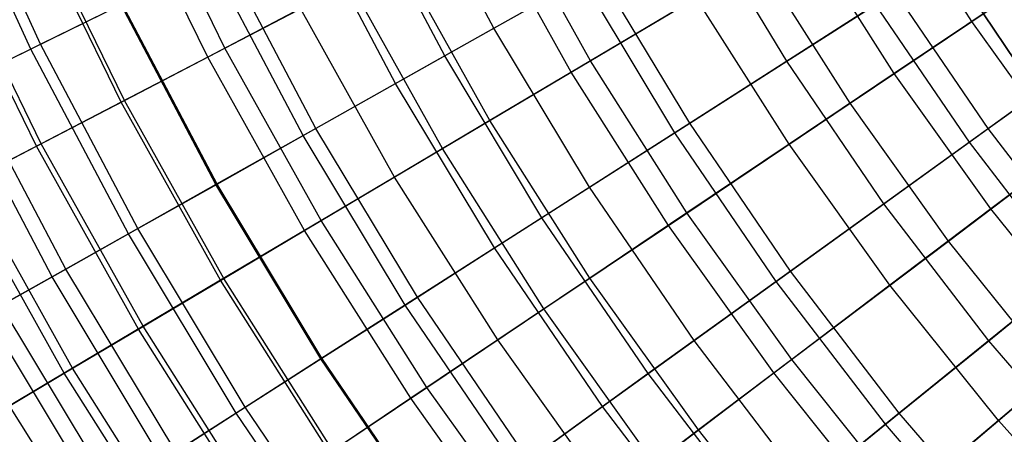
# Model space of a CAD drawing. Extents: x -135 to 135, y -135 to 135.
# Tile 146 of 207: x -24.13 to -17.06, y -14.6 to -11.61. Entities that reach past the tile are written whole.
import ezdxf

# ---------------------------------------------------------------- set-up
doc = ezdxf.new("R2010")
doc.units = 0
doc.header["$LTSCALE"] = 25.4
doc.layers.get('0').update_dxf_attribs({"linetype": 'CONTINUOUS'})

# ---------------------------------------------------------------- blocks, each defined once
blk = doc.blocks.new('SANTANA_BIURKO_A_PM_STL')
at = {"color": 0}
for p, q in [((-24.0492, -11.8249, 158.1011), (-24.6744, -10.4578, 158.1011)), ((-24.0492, -11.8249, 158.1011), (-24.6744, -10.4578, 158.1011)), ((-23.9792, -11.7904, 182.5933), (-24.6025, -10.4273, 182.5933)), ((-23.9792, -11.7904, 182.5933), (-24.6025, -10.4273, 182.5933)), ((-20.7226, -11.6753, 187.3245), (-21.3446, -10.495, 187.3245)), ((-20.7226, -11.6753, 187.3245), (-21.3446, -10.495, 187.3245)), ((-22.7784, -11.8822, 184.9669), (-23.4036, -10.5979, 184.9669)), ((-22.7784, -11.8822, 184.9669), (-23.4036, -10.5979, 184.9669)), ((-22.6551, -11.8179, 154.9684), (-23.2769, -10.5405, 154.9684)), ((-22.6551, -11.8179, 154.9684), (-23.2769, -10.5405, 154.9684)), ((-21.0763, -11.8746, 152.9881), (-21.7089, -10.6742, 152.9881)), ((-21.0763, -11.8746, 152.9881), (-21.7089, -10.6742, 152.9881)), ((-17.2892, -11.6267, 146.8118), (-17.9086, -10.6479, 146.8118)), ((-17.2892, -11.6267, 146.8118), (-17.9086, -10.6479, 146.8118)), ((-20.029, -11.9086, 188.3423), (-20.6598, -10.777, 188.3423)), ((-20.029, -11.9086, 188.3423), (-20.6598, -10.777, 188.3423)), ((-23.4005, -12.2067, 183.7566), (-24.0427, -10.8873, 183.7566)), ((-23.4005, -12.2067, 183.7566), (-24.0427, -10.8873, 183.7566)), ((-23.3771, -12.1945, 156.5853), (-24.0187, -10.8765, 156.5853)), ((-23.3771, -12.1945, 156.5853), (-24.0187, -10.8765, 156.5853)), ((-21.4286, -12.0731, 186.2003), (-22.0719, -10.8526, 186.2003)), ((-21.4286, -12.0731, 186.2003), (-22.0719, -10.8526, 186.2003)), ((-20.167, -11.9906, 151.2113), (-20.8022, -10.8513, 151.2113)), ((-20.167, -11.9906, 151.2113), (-20.8022, -10.8513, 151.2113)), ((-18.6194, -11.9129, 189.3476), (-19.258, -10.8502, 189.3476)), ((-18.6194, -11.9129, 189.3476), (-19.258, -10.8502, 189.3476)), ((-17.6923, -10.8418, 96.2), (-16.7871, -12.1965, 96.2)), ((-16.7871, -12.1965, 97.2), (-17.6923, -10.8418, 97.2)), ((-16.7871, -12.1965, 97.2), (-17.6923, -10.8418, 97.2)), ((-17.6923, -10.8418, 96.2), (-16.7871, -12.1965, 96.2)), ((-17.6923, -10.8418, 102.1156), (-16.7871, -12.1965, 102.1156)), ((-16.7871, -12.1965, 103.1156), (-17.6923, -10.8418, 103.1156)), ((-16.7871, -12.1965, 103.1156), (-17.6923, -10.8418, 103.1156)), ((-17.6923, -10.8418, 102.1156), (-16.7871, -12.1965, 102.1156)), ((-17.8469, -12.0017, 190.3423), (-18.4863, -10.9913, 190.3423)), ((-17.8469, -12.0017, 190.3423), (-18.4863, -10.9913, 190.3423)), ((-24.009, -12.5241, 158.1165), (-24.6679, -11.1704, 158.1165)), ((-24.009, -12.5241, 158.1165), (-24.6679, -11.1704, 158.1165)), ((-23.9745, -12.5061, 182.5129), (-24.6325, -11.1544, 182.5129)), ((-23.9745, -12.5061, 182.5129), (-24.6325, -11.1544, 182.5129)), ((-22.001, -12.3956, 154.9323), (-22.6614, -11.1425, 154.9323)), ((-22.001, -12.3956, 154.9323), (-22.6614, -11.1425, 154.9323)), ((-20.7507, -12.3377, 187.2648), (-21.4043, -11.1654, 187.2648)), ((-20.7507, -12.3377, 187.2648), (-21.4043, -11.1654, 187.2648)), ((-22.0928, -12.4473, 185.0324), (-22.756, -11.189, 185.0324)), ((-22.0928, -12.4473, 185.0324), (-22.756, -11.189, 185.0324)), ((-20.167, -11.9906, 151.2113), (-18.8152, -11.1869, 148.5832)), ((-20.167, -11.9906, 151.2113), (-18.8152, -11.1869, 148.5832)), ((-18.1645, -12.2153, 148.5832), (-18.8152, -11.1869, 148.5832)), ((-18.1645, -12.2153, 148.5832), (-18.8152, -11.1869, 148.5832)), ((-17.2892, -11.6267, 146.8118), (-16.6418, -11.1913, 145.4309)), ((-17.2892, -11.6267, 146.8118), (-16.6418, -11.1913, 145.4309)), ((-20.7226, -11.6753, 187.3245), (-19.9787, -11.2562, 188.3992)), ((-20.7226, -11.6753, 187.3245), (-19.9787, -11.2562, 188.3992)), ((-19.3161, -12.3587, 188.3992), (-19.9787, -11.2562, 188.3992)), ((-19.3161, -12.3587, 188.3992), (-19.9787, -11.2562, 188.3992)), ((-22.6551, -11.8179, 154.9684), (-21.7567, -11.3492, 153.0923)), ((-22.6551, -11.8179, 154.9684), (-21.7567, -11.3492, 153.0923)), ((-21.0923, -12.5408, 153.0923), (-21.7567, -11.3492, 153.0923)), ((-21.0923, -12.5408, 153.0923), (-21.7567, -11.3492, 153.0923)), ((-20.0889, -11.3183, 151.0295), (-21.0763, -11.8746, 152.9881)), ((-20.0889, -11.3183, 151.0295), (-21.0763, -11.8746, 152.9881)), ((-19.4227, -12.4269, 151.0295), (-20.0889, -11.3183, 151.0295)), ((-19.4227, -12.4269, 151.0295), (-20.0889, -11.3183, 151.0295)), ((-19.2687, -11.4565, 189.3751), (-20.029, -11.9086, 188.3423)), ((-19.2687, -11.4565, 189.3751), (-20.029, -11.9086, 188.3423)), ((-18.6022, -12.5096, 189.3751), (-19.2687, -11.4565, 189.3751)), ((-18.6022, -12.5096, 189.3751), (-19.2687, -11.4565, 189.3751)), ((-18.6194, -11.9129, 189.3476), (-17.8399, -11.4142, 190.3147)), ((-18.6194, -11.9129, 189.3476), (-17.8399, -11.4142, 190.3147)), ((-17.1718, -12.3965, 190.3147), (-17.8399, -11.4142, 190.3147)), ((-17.1718, -12.3965, 190.3147), (-17.8399, -11.4142, 190.3147)), ((-23.4013, -11.5063, 156.5584), (-24.0492, -11.8249, 158.1011)), ((-23.4013, -11.5063, 156.5584), (-24.0492, -11.8249, 158.1011)), ((-23.9792, -11.7904, 182.5933), (-23.393, -11.5022, 183.8276)), ((-23.9792, -11.7904, 182.5933), (-23.393, -11.5022, 183.8276)), ((-22.7193, -12.8003, 156.5584), (-23.4013, -11.5063, 156.5584)), ((-22.7193, -12.8003, 156.5584), (-23.4013, -11.5063, 156.5584)), ((-22.7112, -12.7957, 183.8276), (-23.393, -11.5022, 183.8276)), ((-22.7112, -12.7957, 183.8276), (-23.393, -11.5022, 183.8276)), ((-17.9804, -11.5041, 148.1627), (-19.4227, -12.4269, 151.0295)), ((-17.9804, -11.5041, 148.1627), (-19.4227, -12.4269, 151.0295)), ((-17.307, -12.4941, 148.1627), (-17.9804, -11.5041, 148.1627)), ((-17.307, -12.4941, 148.1627), (-17.9804, -11.5041, 148.1627)), ((-17.0648, -11.4758, 191.2534), (-17.8469, -12.0017, 190.3423)), ((-17.0648, -11.4758, 191.2534), (-17.8469, -12.0017, 190.3423)), ((-22.1118, -11.5344, 186.1381), (-22.7784, -11.8822, 184.9669)), ((-22.1118, -11.5344, 186.1381), (-22.7784, -11.8822, 184.9669)), ((-21.4366, -12.7455, 186.1381), (-22.1118, -11.5344, 186.1381)), ((-21.4366, -12.7455, 186.1381), (-22.1118, -11.5344, 186.1381)), ((-18.1645, -12.2153, 148.5832), (-17.2892, -11.6267, 146.8118)), ((-18.1645, -12.2153, 148.5832), (-17.2892, -11.6267, 146.8118)), ((-16.6163, -12.5696, 146.8118), (-17.2892, -11.6267, 146.8118)), ((-16.6163, -12.5696, 146.8118), (-17.2892, -11.6267, 146.8118)), ((-21.4286, -12.0731, 186.2003), (-20.7226, -11.6753, 187.3245)), ((-21.4286, -12.0731, 186.2003), (-20.7226, -11.6753, 187.3245)), ((-20.0353, -12.8189, 187.3245), (-20.7226, -11.6753, 187.3245)), ((-20.0353, -12.8189, 187.3245), (-20.7226, -11.6753, 187.3245)), ((-24.5119, -12.0524, 181.3361), (-23.9792, -11.7904, 182.5933)), ((-24.5119, -12.0524, 181.3361), (-23.9792, -11.7904, 182.5933)), ((-23.2803, -13.1164, 182.5933), (-23.9792, -11.7904, 182.5933)), ((-23.2803, -13.1164, 182.5933), (-23.9792, -11.7904, 182.5933)), ((-24.0492, -11.8249, 158.1011), (-24.6143, -12.1027, 159.5739)), ((-24.0492, -11.8249, 158.1011), (-24.6143, -12.1027, 159.5739)), ((-23.3484, -13.1547, 158.1011), (-24.0492, -11.8249, 158.1011)), ((-23.3484, -13.1547, 158.1011), (-24.0492, -11.8249, 158.1011)), ((-22.7784, -11.8822, 184.9669), (-23.4005, -12.2067, 183.7566)), ((-22.7784, -11.8822, 184.9669), (-23.4005, -12.2067, 183.7566)), ((-23.3771, -12.1945, 156.5853), (-22.6551, -11.8179, 154.9684)), ((-23.3771, -12.1945, 156.5853), (-22.6551, -11.8179, 154.9684)), ((-22.0829, -13.1297, 184.9669), (-22.7784, -11.8822, 184.9669)), ((-22.0829, -13.1297, 184.9669), (-22.7784, -11.8822, 184.9669)), ((-21.9633, -13.0587, 154.9684), (-22.6551, -11.8179, 154.9684)), ((-21.9633, -13.0587, 154.9684), (-22.6551, -11.8179, 154.9684)), ((-21.0763, -11.8746, 152.9881), (-22.001, -12.3956, 154.9323)), ((-21.0763, -11.8746, 152.9881), (-22.001, -12.3956, 154.9323)), ((-20.3773, -13.0377, 152.9881), (-21.0763, -11.8746, 152.9881)), ((-20.3773, -13.0377, 152.9881), (-21.0763, -11.8746, 152.9881)), ((-16.4134, -11.849, 146.2826), (-17.307, -12.4941, 148.1627)), ((-16.4134, -11.849, 146.2826), (-17.307, -12.4941, 148.1627)), ((-17.1718, -12.3965, 190.3147), (-16.39, -11.8321, 191.2301)), ((-17.1718, -12.3965, 190.3147), (-16.39, -11.8321, 191.2301)), ((-20.029, -11.9086, 188.3423), (-20.7507, -12.3377, 187.2648)), ((-20.029, -11.9086, 188.3423), (-20.7507, -12.3377, 187.2648)), ((-19.3362, -13.0033, 188.3423), (-20.029, -11.9086, 188.3423)), ((-19.3362, -13.0033, 188.3423), (-20.029, -11.9086, 188.3423)), ((-19.3161, -12.3587, 188.3992), (-18.6194, -11.9129, 189.3476)), ((-19.3161, -12.3587, 188.3992), (-18.6194, -11.9129, 189.3476)), ((-17.9221, -12.9382, 189.3476), (-18.6194, -11.9129, 189.3476)), ((-17.9221, -12.9382, 189.3476), (-18.6194, -11.9129, 189.3476)), ((-21.0923, -12.5408, 153.0923), (-20.167, -11.9906, 151.2113)), ((-21.0923, -12.5408, 153.0923), (-20.167, -11.9906, 151.2113)), ((-19.4695, -13.0929, 151.2113), (-20.167, -11.9906, 151.2113)), ((-19.4695, -13.0929, 151.2113), (-20.167, -11.9906, 151.2113)), ((-17.8469, -12.0017, 190.3423), (-18.6022, -12.5096, 189.3751)), ((-17.8469, -12.0017, 190.3423), (-18.6022, -12.5096, 189.3751)), ((-17.1523, -12.975, 190.3423), (-17.8469, -12.0017, 190.3423)), ((-17.1523, -12.975, 190.3423), (-17.8469, -12.0017, 190.3423)), ((-23.7976, -13.4078, 181.3361), (-24.5119, -12.0524, 181.3361)), ((-23.7976, -13.4078, 181.3361), (-24.5119, -12.0524, 181.3361)), ((-22.0928, -12.4473, 185.0324), (-21.4286, -12.0731, 186.2003)), ((-22.0928, -12.4473, 185.0324), (-21.4286, -12.0731, 186.2003)), ((-20.718, -13.2556, 186.2003), (-21.4286, -12.0731, 186.2003)), ((-20.718, -13.2556, 186.2003), (-21.4286, -12.0731, 186.2003)), ((-23.897, -13.4638, 159.5739), (-24.6143, -12.1027, 159.5739)), ((-23.897, -13.4638, 159.5739), (-24.6143, -12.1027, 159.5739)), ((-24.009, -12.5241, 158.1165), (-23.3771, -12.1945, 156.5853)), ((-24.009, -12.5241, 158.1165), (-23.3771, -12.1945, 156.5853)), ((-23.4005, -12.2067, 183.7566), (-23.9745, -12.5061, 182.5129)), ((-23.4005, -12.2067, 183.7566), (-23.9745, -12.5061, 182.5129)), ((-22.686, -13.4883, 183.7566), (-23.4005, -12.2067, 183.7566)), ((-22.686, -13.4883, 183.7566), (-23.4005, -12.2067, 183.7566)), ((-22.6633, -13.4748, 156.5853), (-23.3771, -12.1945, 156.5853)), ((-22.6633, -13.4748, 156.5853), (-23.3771, -12.1945, 156.5853)), ((-19.4695, -13.0929, 151.2113), (-18.1645, -12.2153, 148.5832)), ((-19.4695, -13.0929, 151.2113), (-18.1645, -12.2153, 148.5832)), ((-17.4575, -13.2059, 148.5832), (-18.1645, -12.2153, 148.5832)), ((-17.4575, -13.2059, 148.5832), (-18.1645, -12.2153, 148.5832)), ((-20.7507, -12.3377, 187.2648), (-21.4366, -12.7455, 186.1381)), ((-20.7507, -12.3377, 187.2648), (-21.4366, -12.7455, 186.1381)), ((-20.033, -13.4718, 187.2648), (-20.7507, -12.3377, 187.2648)), ((-20.033, -13.4718, 187.2648), (-20.7507, -12.3377, 187.2648)), ((-20.0353, -12.8189, 187.3245), (-19.3161, -12.3587, 188.3992)), ((-20.0353, -12.8189, 187.3245), (-19.3161, -12.3587, 188.3992)), ((-18.5927, -13.4223, 188.3992), (-19.3161, -12.3587, 188.3992)), ((-18.5927, -13.4223, 188.3992), (-19.3161, -12.3587, 188.3992)), ((-22.001, -12.3956, 154.9323), (-22.7193, -12.8003, 156.5584)), ((-22.001, -12.3956, 154.9323), (-22.7193, -12.8003, 156.5584)), ((-22.7112, -12.7957, 183.8276), (-22.0928, -12.4473, 185.0324)), ((-22.7112, -12.7957, 183.8276), (-22.0928, -12.4473, 185.0324)), ((-21.3601, -13.6665, 185.0324), (-22.0928, -12.4473, 185.0324)), ((-21.3601, -13.6665, 185.0324), (-22.0928, -12.4473, 185.0324)), ((-21.2714, -13.6097, 154.9323), (-22.001, -12.3956, 154.9323)), ((-21.2714, -13.6097, 154.9323), (-22.001, -12.3956, 154.9323)), ((-19.4227, -12.4269, 151.0295), (-20.3773, -13.0377, 152.9881)), ((-19.4227, -12.4269, 151.0295), (-20.3773, -13.0377, 152.9881)), ((-18.6953, -13.4964, 151.0295), (-19.4227, -12.4269, 151.0295)), ((-18.6953, -13.4964, 151.0295), (-19.4227, -12.4269, 151.0295)), ((-17.9221, -12.9382, 189.3476), (-17.1718, -12.3965, 190.3147)), ((-17.9221, -12.9382, 189.3476), (-17.1718, -12.3965, 190.3147)), ((-16.4497, -13.3399, 190.3147), (-17.1718, -12.3965, 190.3147)), ((-16.4497, -13.3399, 190.3147), (-17.1718, -12.3965, 190.3147)), ((-16.4007, -12.4064, 191.2534), (-17.1523, -12.975, 190.3423)), ((-16.4007, -12.4064, 191.2534), (-17.1523, -12.975, 190.3423)), ((-23.9745, -12.5061, 182.5129), (-24.4972, -12.7788, 181.2421)), ((-23.9745, -12.5061, 182.5129), (-24.4972, -12.7788, 181.2421)), ((-23.2425, -13.8192, 182.5129), (-23.9745, -12.5061, 182.5129)), ((-23.2425, -13.8192, 182.5129), (-23.9745, -12.5061, 182.5129)), ((-18.6022, -12.5096, 189.3751), (-19.3362, -13.0033, 188.3423)), ((-18.6022, -12.5096, 189.3751), (-19.3362, -13.0033, 188.3423)), ((-17.307, -12.4941, 148.1627), (-18.6953, -13.4964, 151.0295)), ((-17.307, -12.4941, 148.1627), (-18.6953, -13.4964, 151.0295)), ((-17.8782, -13.5241, 189.3751), (-18.6022, -12.5096, 189.3751)), ((-17.8782, -13.5241, 189.3751), (-18.6022, -12.5096, 189.3751)), ((-16.5793, -13.4449, 148.1627), (-17.307, -12.4941, 148.1627)), ((-16.5793, -13.4449, 148.1627), (-17.307, -12.4941, 148.1627)), ((-24.5598, -12.8114, 159.5786), (-24.009, -12.5241, 158.1165)), ((-24.5598, -12.8114, 159.5786), (-24.009, -12.5241, 158.1165)), ((-23.2758, -13.839, 158.1165), (-24.009, -12.5241, 158.1165)), ((-23.2758, -13.839, 158.1165), (-24.009, -12.5241, 158.1165)), ((-21.9633, -13.0587, 154.9684), (-21.0923, -12.5408, 153.0923)), ((-21.9633, -13.0587, 154.9684), (-21.0923, -12.5408, 153.0923)), ((-20.3628, -13.6936, 153.0923), (-21.0923, -12.5408, 153.0923)), ((-20.3628, -13.6936, 153.0923), (-21.0923, -12.5408, 153.0923)), ((-17.4575, -13.2059, 148.5832), (-16.6163, -12.5696, 146.8118)), ((-17.4575, -13.2059, 148.5832), (-16.6163, -12.5696, 146.8118)), ((-23.7492, -14.1205, 181.2421), (-24.4972, -12.7788, 181.2421)), ((-23.7492, -14.1205, 181.2421), (-24.4972, -12.7788, 181.2421)), ((-22.7193, -12.8003, 156.5584), (-23.3484, -13.1547, 158.1011)), ((-22.7193, -12.8003, 156.5584), (-23.3484, -13.1547, 158.1011)), ((-23.2803, -13.1164, 182.5933), (-22.7112, -12.7957, 183.8276)), ((-23.2803, -13.1164, 182.5933), (-22.7112, -12.7957, 183.8276)), ((-21.9658, -14.054, 156.5584), (-22.7193, -12.8003, 156.5584)), ((-21.9658, -14.054, 156.5584), (-22.7193, -12.8003, 156.5584)), ((-21.958, -14.049, 183.8276), (-22.7112, -12.7957, 183.8276)), ((-21.958, -14.049, 183.8276), (-22.7112, -12.7957, 183.8276)), ((-21.4366, -12.7455, 186.1381), (-22.0829, -13.1297, 184.9669)), ((-21.4366, -12.7455, 186.1381), (-22.0829, -13.1297, 184.9669)), ((-20.6951, -13.9171, 186.1381), (-21.4366, -12.7455, 186.1381)), ((-20.6951, -13.9171, 186.1381), (-21.4366, -12.7455, 186.1381)), ((-23.8098, -14.1565, 159.5786), (-24.5598, -12.8114, 159.5786)), ((-23.8098, -14.1565, 159.5786), (-24.5598, -12.8114, 159.5786)), ((-20.718, -13.2556, 186.2003), (-20.0353, -12.8189, 187.3245)), ((-20.718, -13.2556, 186.2003), (-20.0353, -12.8189, 187.3245)), ((-19.2851, -13.9221, 187.3245), (-20.0353, -12.8189, 187.3245)), ((-19.2851, -13.9221, 187.3245), (-20.0353, -12.8189, 187.3245)), ((-18.5927, -13.4223, 188.3992), (-17.9221, -12.9382, 189.3476)), ((-18.5927, -13.4223, 188.3992), (-17.9221, -12.9382, 189.3476)), ((-17.1685, -13.9227, 189.3476), (-17.9221, -12.9382, 189.3476)), ((-17.1685, -13.9227, 189.3476), (-17.9221, -12.9382, 189.3476)), ((-19.3362, -13.0033, 188.3423), (-20.033, -13.4718, 187.2648)), ((-19.3362, -13.0033, 188.3423), (-20.033, -13.4718, 187.2648)), ((-18.5837, -14.0578, 188.3423), (-19.3362, -13.0033, 188.3423)), ((-18.5837, -14.0578, 188.3423), (-19.3362, -13.0033, 188.3423)), ((-17.1523, -12.975, 190.3423), (-17.8782, -13.5241, 189.3751)), ((-17.1523, -12.975, 190.3423), (-17.8782, -13.5241, 189.3751)), ((-16.4047, -13.9082, 190.3423), (-17.1523, -12.975, 190.3423)), ((-16.4047, -13.9082, 190.3423), (-17.1523, -12.975, 190.3423)), ((-22.6633, -13.4748, 156.5853), (-21.9633, -13.0587, 154.9684)), ((-22.6633, -13.4748, 156.5853), (-21.9633, -13.0587, 154.9684)), ((-21.2037, -14.2591, 154.9684), (-21.9633, -13.0587, 154.9684)), ((-21.2037, -14.2591, 154.9684), (-21.9633, -13.0587, 154.9684)), ((-20.3773, -13.0377, 152.9881), (-21.2714, -13.6097, 154.9323)), ((-20.3773, -13.0377, 152.9881), (-21.2714, -13.6097, 154.9323)), ((-19.6142, -14.1597, 152.9881), (-20.3773, -13.0377, 152.9881)), ((-19.6142, -14.1597, 152.9881), (-20.3773, -13.0377, 152.9881)), ((-23.3484, -13.1547, 158.1011), (-23.897, -13.4638, 159.5739)), ((-23.3484, -13.1547, 158.1011), (-23.897, -13.4638, 159.5739)), ((-23.7976, -13.4078, 181.3361), (-23.2803, -13.1164, 182.5933)), ((-23.7976, -13.4078, 181.3361), (-23.2803, -13.1164, 182.5933)), ((-22.5741, -14.4432, 158.1011), (-23.3484, -13.1547, 158.1011)), ((-22.5741, -14.4432, 158.1011), (-23.3484, -13.1547, 158.1011)), ((-22.5083, -14.4011, 182.5933), (-23.2803, -13.1164, 182.5933)), ((-22.5083, -14.4011, 182.5933), (-23.2803, -13.1164, 182.5933)), ((-22.0829, -13.1297, 184.9669), (-22.686, -13.4883, 183.7566)), ((-22.0829, -13.1297, 184.9669), (-22.686, -13.4883, 183.7566)), ((-21.3191, -14.3367, 184.9669), (-22.0829, -13.1297, 184.9669)), ((-21.3191, -14.3367, 184.9669), (-22.0829, -13.1297, 184.9669)), ((-20.3628, -13.6936, 153.0923), (-19.4695, -13.0929, 151.2113)), ((-20.3628, -13.6936, 153.0923), (-19.4695, -13.0929, 151.2113)), ((-18.7118, -14.1547, 151.2113), (-19.4695, -13.0929, 151.2113)), ((-18.7118, -14.1547, 151.2113), (-19.4695, -13.0929, 151.2113)), ((-18.7118, -14.1547, 151.2113), (-17.4575, -13.2059, 148.5832)), ((-18.7118, -14.1547, 151.2113), (-17.4575, -13.2059, 148.5832)), ((-16.6966, -14.1557, 148.5832), (-17.4575, -13.2059, 148.5832)), ((-16.6966, -14.1557, 148.5832), (-17.4575, -13.2059, 148.5832)), ((-21.3601, -13.6665, 185.0324), (-20.718, -13.2556, 186.2003)), ((-21.3601, -13.6665, 185.0324), (-20.718, -13.2556, 186.2003)), ((-19.9421, -14.3965, 186.2003), (-20.718, -13.2556, 186.2003)), ((-19.9421, -14.3965, 186.2003), (-20.718, -13.2556, 186.2003)), ((-17.1685, -13.9227, 189.3476), (-16.4497, -13.3399, 190.3147)), ((-17.1685, -13.9227, 189.3476), (-16.4497, -13.3399, 190.3147)), ((-24.2611, -13.6689, 180.0621), (-23.7976, -13.4078, 181.3361)), ((-24.2611, -13.6689, 180.0621), (-23.7976, -13.4078, 181.3361)), ((-23.0084, -14.7211, 181.3361), (-23.7976, -13.4078, 181.3361)), ((-23.0084, -14.7211, 181.3361), (-23.7976, -13.4078, 181.3361)), ((-19.2851, -13.9221, 187.3245), (-18.5927, -13.4223, 188.3992)), ((-19.2851, -13.9221, 187.3245), (-18.5927, -13.4223, 188.3992)), ((-17.8109, -14.4437, 188.3992), (-18.5927, -13.4223, 188.3992)), ((-17.8109, -14.4437, 188.3992), (-18.5927, -13.4223, 188.3992)), ((-23.897, -13.4638, 159.5739), (-24.3672, -13.7287, 160.9733)), ((-23.897, -13.4638, 159.5739), (-24.3672, -13.7287, 160.9733)), ((-23.1044, -14.7825, 159.5739), (-23.897, -13.4638, 159.5739)), ((-23.1044, -14.7825, 159.5739), (-23.897, -13.4638, 159.5739)), ((-23.2758, -13.839, 158.1165), (-22.6633, -13.4748, 156.5853)), ((-23.2758, -13.839, 158.1165), (-22.6633, -13.4748, 156.5853)), ((-22.686, -13.4883, 183.7566), (-23.2425, -13.8192, 182.5129)), ((-22.686, -13.4883, 183.7566), (-23.2425, -13.8192, 182.5129)), ((-21.9013, -14.7282, 183.7566), (-22.686, -13.4883, 183.7566)), ((-21.9013, -14.7282, 183.7566), (-22.686, -13.4883, 183.7566)), ((-21.8794, -14.7135, 156.5853), (-22.6633, -13.4748, 156.5853)), ((-21.8794, -14.7135, 156.5853), (-22.6633, -13.4748, 156.5853)), ((-20.033, -13.4718, 187.2648), (-20.6951, -13.9171, 186.1381)), ((-20.033, -13.4718, 187.2648), (-20.6951, -13.9171, 186.1381)), ((-19.2533, -14.5643, 187.2648), (-20.033, -13.4718, 187.2648)), ((-19.2533, -14.5643, 187.2648), (-20.033, -13.4718, 187.2648)), ((-18.6953, -13.4964, 151.0295), (-19.6142, -14.1597, 152.9881)), ((-18.6953, -13.4964, 151.0295), (-19.6142, -14.1597, 152.9881)), ((-17.9092, -14.5234, 151.0295), (-18.6953, -13.4964, 151.0295)), ((-17.9092, -14.5234, 151.0295), (-18.6953, -13.4964, 151.0295)), ((-16.5793, -13.4449, 148.1627), (-17.9092, -14.5234, 151.0295)), ((-16.5793, -13.4449, 148.1627), (-17.9092, -14.5234, 151.0295)), ((-17.8782, -13.5241, 189.3751), (-18.5837, -14.0578, 188.3423)), ((-17.8782, -13.5241, 189.3751), (-18.5837, -14.0578, 188.3423)), ((-17.099, -14.4968, 189.3751), (-17.8782, -13.5241, 189.3751)), ((-17.099, -14.4968, 189.3751), (-17.8782, -13.5241, 189.3751)), ((-21.2714, -13.6097, 154.9323), (-21.9658, -14.054, 156.5584)), ((-21.2714, -13.6097, 154.9323), (-21.9658, -14.054, 156.5584)), ((-20.4748, -14.781, 154.9323), (-21.2714, -13.6097, 154.9323)), ((-20.4748, -14.781, 154.9323), (-21.2714, -13.6097, 154.9323)), ((-23.4565, -15.0078, 180.0621), (-24.2611, -13.6689, 180.0621)), ((-23.4565, -15.0078, 180.0621), (-24.2611, -13.6689, 180.0621)), ((-21.958, -14.049, 183.8276), (-21.3601, -13.6665, 185.0324)), ((-21.958, -14.049, 183.8276), (-21.3601, -13.6665, 185.0324)), ((-20.5602, -14.8427, 185.0324), (-21.3601, -13.6665, 185.0324)), ((-20.5602, -14.8427, 185.0324), (-21.3601, -13.6665, 185.0324)), ((-21.2037, -14.2591, 154.9684), (-20.3628, -13.6936, 153.0923)), ((-21.2037, -14.2591, 154.9684), (-20.3628, -13.6936, 153.0923)), ((-19.5703, -14.8041, 153.0923), (-20.3628, -13.6936, 153.0923)), ((-19.5703, -14.8041, 153.0923), (-20.3628, -13.6936, 153.0923)), ((-23.5591, -15.0734, 160.9733), (-24.3672, -13.7287, 160.9733)), ((-23.5591, -15.0734, 160.9733), (-24.3672, -13.7287, 160.9733)), ((-23.8098, -14.1565, 159.5786), (-23.2758, -13.839, 158.1165)), ((-23.8098, -14.1565, 159.5786), (-23.2758, -13.839, 158.1165)), ((-23.2425, -13.8192, 182.5129), (-23.7492, -14.1205, 181.2421)), ((-23.2425, -13.8192, 182.5129), (-23.7492, -14.1205, 181.2421)), ((-22.4708, -15.1112, 158.1165), (-23.2758, -13.839, 158.1165)), ((-22.4708, -15.1112, 158.1165), (-23.2758, -13.839, 158.1165)), ((-22.4385, -15.0895, 182.5129), (-23.2425, -13.8192, 182.5129)), ((-22.4385, -15.0895, 182.5129), (-23.2425, -13.8192, 182.5129)), ((-20.6951, -13.9171, 186.1381), (-21.3191, -14.3367, 184.9669)), ((-20.6951, -13.9171, 186.1381), (-21.3191, -14.3367, 184.9669)), ((-19.8897, -15.0457, 186.1381), (-20.6951, -13.9171, 186.1381)), ((-19.8897, -15.0457, 186.1381), (-20.6951, -13.9171, 186.1381)), ((-19.9421, -14.3965, 186.2003), (-19.2851, -13.9221, 187.3245)), ((-19.9421, -14.3965, 186.2003), (-19.2851, -13.9221, 187.3245)), ((-18.4741, -14.9815, 187.3245), (-19.2851, -13.9221, 187.3245)), ((-18.4741, -14.9815, 187.3245), (-19.2851, -13.9221, 187.3245)), ((-17.8109, -14.4437, 188.3992), (-17.1685, -13.9227, 189.3476)), ((-17.8109, -14.4437, 188.3992), (-17.1685, -13.9227, 189.3476)), ((-16.3608, -14.8635, 189.3476), (-17.1685, -13.9227, 189.3476)), ((-16.3608, -14.8635, 189.3476), (-17.1685, -13.9227, 189.3476)), ((-16.4047, -13.9082, 190.3423), (-17.099, -14.4968, 189.3751)), ((-16.4047, -13.9082, 190.3423), (-17.099, -14.4968, 189.3751)), ((-21.9658, -14.054, 156.5584), (-22.5741, -14.4432, 158.1011)), ((-21.9658, -14.054, 156.5584), (-22.5741, -14.4432, 158.1011)), ((-22.5083, -14.4011, 182.5933), (-21.958, -14.049, 183.8276)), ((-22.5083, -14.4011, 182.5933), (-21.958, -14.049, 183.8276)), ((-21.1433, -15.2636, 156.5584), (-21.9658, -14.054, 156.5584)), ((-21.1433, -15.2636, 156.5584), (-21.9658, -14.054, 156.5584)), ((-21.1358, -15.2581, 183.8276), (-21.958, -14.049, 183.8276)), ((-21.1358, -15.2581, 183.8276), (-21.958, -14.049, 183.8276)), ((-18.5837, -14.0578, 188.3423), (-19.2533, -14.5643, 187.2648)), ((-18.5837, -14.0578, 188.3423), (-19.2533, -14.5643, 187.2648)), ((-17.7737, -15.0688, 188.3423), (-18.5837, -14.0578, 188.3423)), ((-17.7737, -15.0688, 188.3423), (-18.5837, -14.0578, 188.3423)), ((-23.7492, -14.1205, 181.2421), (-24.2033, -14.3905, 179.9512)), ((-23.7492, -14.1205, 181.2421), (-24.2033, -14.3905, 179.9512)), ((-22.9277, -15.4185, 181.2421), (-23.7492, -14.1205, 181.2421)), ((-22.9277, -15.4185, 181.2421), (-23.7492, -14.1205, 181.2421)), ((-24.2715, -14.431, 160.9833), (-23.8098, -14.1565, 159.5786)), ((-24.2715, -14.431, 160.9833), (-23.8098, -14.1565, 159.5786)), ((-22.9863, -15.4578, 159.5786), (-23.8098, -14.1565, 159.5786)), ((-22.9863, -15.4578, 159.5786), (-23.8098, -14.1565, 159.5786)), ((-19.6142, -14.1597, 152.9881), (-20.4748, -14.781, 154.9323)), ((-19.6142, -14.1597, 152.9881), (-20.4748, -14.781, 154.9323)), ((-18.7894, -15.2372, 152.9881), (-19.6142, -14.1597, 152.9881)), ((-18.7894, -15.2372, 152.9881), (-19.6142, -14.1597, 152.9881)), ((-19.5703, -14.8041, 153.0923), (-18.7118, -14.1547, 151.2113)), ((-19.5703, -14.8041, 153.0923), (-18.7118, -14.1547, 151.2113)), ((-17.8962, -15.1727, 151.2113), (-18.7118, -14.1547, 151.2113)), ((-17.8962, -15.1727, 151.2113), (-18.7118, -14.1547, 151.2113)), ((-17.8962, -15.1727, 151.2113), (-16.6966, -14.1557, 148.5832)), ((-17.8962, -15.1727, 151.2113), (-16.6966, -14.1557, 148.5832)), ((-21.8794, -14.7135, 156.5853), (-21.2037, -14.2591, 154.9684)), ((-21.8794, -14.7135, 156.5853), (-21.2037, -14.2591, 154.9684)), ((-20.3784, -15.4154, 154.9684), (-21.2037, -14.2591, 154.9684)), ((-20.3784, -15.4154, 154.9684), (-21.2037, -14.2591, 154.9684)), ((-21.3191, -14.3367, 184.9669), (-21.9013, -14.7282, 183.7566)), ((-21.3191, -14.3367, 184.9669), (-21.9013, -14.7282, 183.7566)), ((-20.4894, -15.4993, 184.9669), (-21.3191, -14.3367, 184.9669)), ((-20.4894, -15.4993, 184.9669), (-21.3191, -14.3367, 184.9669)), ((-23.3662, -15.7133, 179.9512), (-24.2033, -14.3905, 179.9512)), ((-23.3662, -15.7133, 179.9512), (-24.2033, -14.3905, 179.9512)), ((-23.0084, -14.7211, 181.3361), (-22.5083, -14.4011, 182.5933)), ((-23.0084, -14.7211, 181.3361), (-22.5083, -14.4011, 182.5933)), ((-21.6654, -15.6405, 182.5933), (-22.5083, -14.4011, 182.5933)), ((-21.6654, -15.6405, 182.5933), (-22.5083, -14.4011, 182.5933)), ((-20.5602, -14.8427, 185.0324), (-19.9421, -14.3965, 186.2003)), ((-20.5602, -14.8427, 185.0324), (-19.9421, -14.3965, 186.2003)), ((-19.1036, -15.492, 186.2003), (-19.9421, -14.3965, 186.2003)), ((-19.1036, -15.492, 186.2003), (-19.9421, -14.3965, 186.2003)), ((-22.5741, -14.4432, 158.1011), (-23.1044, -14.7825, 159.5739)), ((-22.5741, -14.4432, 158.1011), (-23.1044, -14.7825, 159.5739)), ((-21.7287, -15.6862, 158.1011), (-22.5741, -14.4432, 158.1011)), ((-21.7287, -15.6862, 158.1011), (-22.5741, -14.4432, 158.1011)), ((-18.4741, -14.9815, 187.3245), (-17.8109, -14.4437, 188.3992)), ((-18.4741, -14.9815, 187.3245), (-17.8109, -14.4437, 188.3992)), ((-16.973, -15.4196, 188.3992), (-17.8109, -14.4437, 188.3992)), ((-16.973, -15.4196, 188.3992), (-17.8109, -14.4437, 188.3992)), ((-17.099, -14.4968, 189.3751), (-17.7737, -15.0688, 188.3423)), ((-17.099, -14.4968, 189.3751), (-17.7737, -15.0688, 188.3423)), ((-16.2669, -15.4247, 189.3751), (-17.099, -14.4968, 189.3751)), ((-16.2669, -15.4247, 189.3751), (-17.099, -14.4968, 189.3751)), ((-19.2533, -14.5643, 187.2648), (-19.8897, -15.0457, 186.1381)), ((-19.2533, -14.5643, 187.2648), (-19.8897, -15.0457, 186.1381)), ((-18.4141, -15.6118, 187.2648), (-19.2533, -14.5643, 187.2648)), ((-18.4141, -15.6118, 187.2648), (-19.2533, -14.5643, 187.2648)), ((-17.9092, -14.5234, 151.0295), (-18.7894, -15.2372, 152.9881)), ((-17.9092, -14.5234, 151.0295), (-18.7894, -15.2372, 152.9881)), ((-17.0667, -15.5047, 151.0295), (-17.9092, -14.5234, 151.0295)), ((-17.0667, -15.5047, 151.0295), (-17.9092, -14.5234, 151.0295))]:
    blk.add_line(p, q, dxfattribs=at)

msp = doc.modelspace()

# ---------------------------------------------------------------- block references
at = {"color": 253}
msp.add_blockref('SANTANA_BIURKO_A_PM_STL', (0, 0), dxfattribs=at)

doc.saveas('drawing.dxf')
